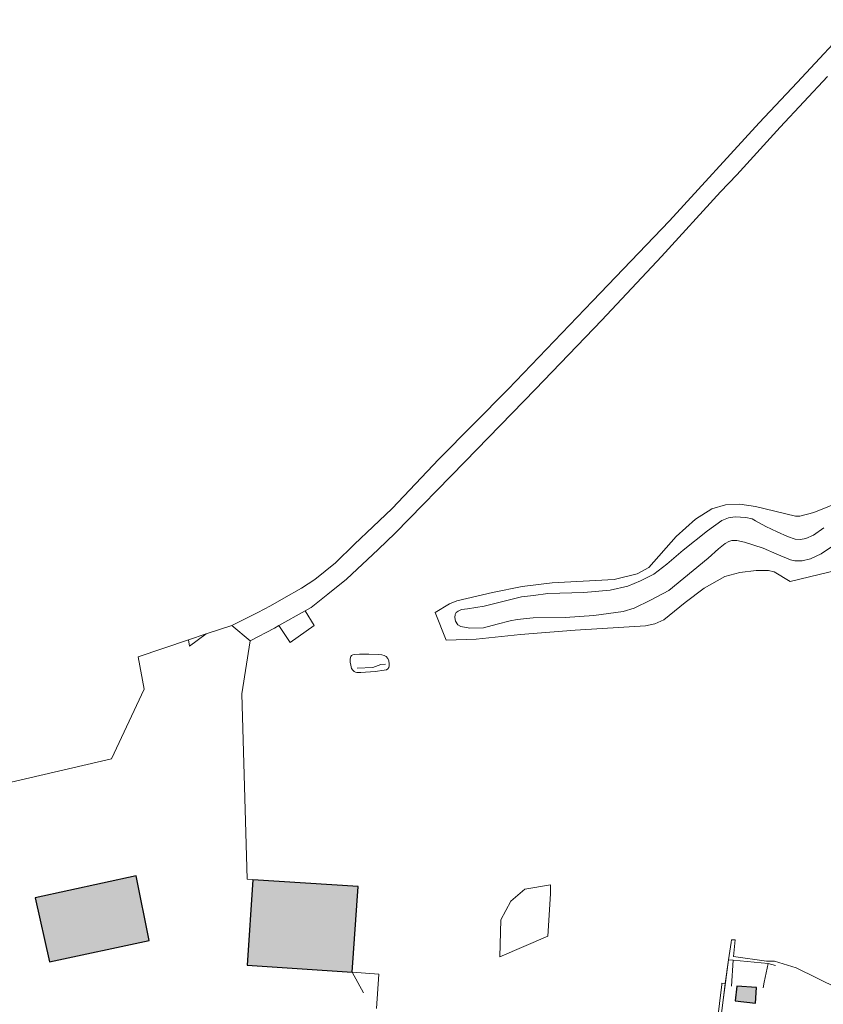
# Model space of a CAD drawing. Header units: metres. Extents: x 191562 to 192551, y 309453 to 310109.
# Tile 38 of 49: x 192045 to 192203, y 309898 to 310092. Entities that reach past the tile are written whole.
import ezdxf

# ---------------------------------------------------------------- set-up
doc = ezdxf.new("R2010")
doc.units = ezdxf.units.M
for name, color, linetype, lineweight in [('B-WE-GR-BOS_GEMENGD-GV', 253, 'Continuous', 9), ('B-WE-GR-BOUWLAND-GV', 253, 'Continuous', 9), ('B-WE-GR-GRAS-GV', 253, 'Continuous', 9), ('B-WE-GR-HAAG-G', 253, 'GR-HAAG1', 9), ('B-WE-GR-HAAG-GV', 253, 'Continuous', 9), ('B-WE-IE-TERREINAFSCHEIDING_KUNSTMATIG_HEKWERK-G', 253, 'IE-TERREINAFSCHEIDING-KUNSTMATIG', 9), ('B-WE-OG-BEBOUWING-GV', 250, 'Continuous', 25), ('B-WE-OG-BEBOUWING_LOODS-GV', 250, 'Continuous', 25), ('B-WE-OG-TERREIN_ERF-GV', 253, 'Continuous', 9), ('B-WE-OG-WATER_GREPPEL-GV', 253, 'Continuous', 9)]:
    doc.layers.add(name, color=color, linetype=linetype, lineweight=lineweight)
doc.layers.add('B-WE-OG-BEBOUWING-V', color=7, linetype='Continuous', lineweight=5, true_color=0xfff3f2)
doc.layers.add('B-WE-OG-BEBOUWING_LOODS-V', color=7, linetype='Continuous', lineweight=5, true_color=0xfff3f2)
doc.linetypes.add('GR-HAAG1', pattern='A,6,[176,NLCS.SHX,S=0.125,R=0,X=0,Y=0],-2', length=8)
doc.linetypes.add('IE-TERREINAFSCHEIDING-KUNSTMATIG', pattern='A,4,[82,NLCS.SHX,S=0.75,R=90,X=0,Y=0],4,-2', length=10)

msp = doc.modelspace()

# ---------------------------------------------------------------- hatches: boundary and pattern name
at = {"layer": 'B-WE-OG-BEBOUWING-V'}
for points in [[(192090.927, 309922.386), (192089.81, 309905.601), (192110.477, 309904.233), (192111.645, 309921.069)], [(192185.85, 309898.57), (192189.856, 309898.143), (192190.027, 309901.245), (192186.154, 309901.462)]]:
    msp.add_hatch(color=256, dxfattribs=at).paths.add_polyline_path(points)
at = {"layer": 'B-WE-OG-BEBOUWING_LOODS-V'}
msp.add_hatch(color=256, dxfattribs=at).paths.add_polyline_path([(192067.934, 309923.187), (192048.055, 309918.851), (192050.917, 309906.274), (192070.496, 309910.458)])

# ---------------------------------------------------------------- linework, layer by layer
at = {"layer": 'B-WE-GR-BOS_GEMENGD-GV'}
for points in [[(192148.979, 309911.344), (192149.501, 309919.673)], [(192141.693, 309918.204), (192139.718, 309914.519)]]:
    msp.add_lwpolyline(points, dxfattribs=at)
at = {"layer": 'B-WE-GR-BOUWLAND-GV'}
for points in [[(192206.151, 309983.413), (192196.632, 309981.076), (192193.502, 309983.005), (192192.362, 309983.292), (192189.945, 309983.278), (192186.767, 309982.885), (192183.797, 309982.069), (192179.727, 309979.803), (192175.979, 309976.973), (192171.786, 309973.579), (192169.994, 309972.748), (192168.213, 309972.413), (192154.338, 309971.548), (192143.61, 309970.674), (192134.896, 309969.741), (192128.95, 309969.592), (192126.779, 309974.986), (192129.643, 309976.724), (192131.073, 309977.281), (192138.072, 309978.939), (192143.935, 309980.132), (192149.801, 309980.843), (192162.027, 309981.529), (192166.557, 309982.603), (192168.823, 309983.847), (192174.199, 309989.935), (192178.032, 309993.342), (192181.257, 309995.374), (192183.938, 309996.182), (192186.768, 309996.352), (192189.839, 309995.836), (192197.694, 309993.936), (192198.559, 309993.961), (192201.309, 309994.701), (192209.594, 309998.009)], [(192112.159, 309963.18), (192111.413, 309963.202), (192111.092, 309963.269), (192110.876, 309963.381), (192110.623, 309963.649), (192110.361, 309963.999), (192110.197, 309964.663), (192110.078, 309965.267), (192110.092, 309965.878), (192110.174, 309966.348), (192110.353, 309966.579), (192110.614, 309966.691), (192110.912, 309966.774), (192111.911, 309966.811), (192113.728, 309966.816)], [(192090.927, 309922.386), (192111.645, 309921.069), (192110.477, 309904.233), (192115.731, 309903.833), (192115.242, 309897.087)], [(192141.693, 309918.204), (192144.446, 309920.545), (192149.501, 309921.398), (192149.501, 309919.673)], [(192148.979, 309911.344), (192139.505, 309907.238), (192139.718, 309914.519)]]:
    msp.add_lwpolyline(points, dxfattribs=at)
at = {"layer": 'B-WE-GR-GRAS-GV'}
msp.add_lwpolyline([(192101.184, 309975.339), (192096.062, 309972.453), (192098.291, 309969.103)], dxfattribs=at)
at = {"layer": 'B-WE-GR-HAAG-G'}
msp.add_lwpolyline([(192183.521, 309899.257), (192178.538, 309860.275), (192177.455, 309851.382), (192155.626, 309840.614)], dxfattribs=at)
at = {"layer": 'B-WE-GR-HAAG-GV'}
msp.add_lwpolyline([(192183.521, 309899.257), (192183.888, 309901.982), (192183.205, 309902.074), (192183.179, 309901.816), (192177.046, 309851.587), (192177.455, 309851.382)], dxfattribs=at)
at = {"layer": 'B-WE-IE-TERREINAFSCHEIDING_KUNSTMATIG_HEKWERK-G'}
for points in [[(192209.53, 310091.647), (192198.022, 310079.264), (192190.524, 310071.371), (192172.881, 310052.073), (192157.769, 310036.245), (192141.158, 310018.975), (192127.499, 310005.167), (192118.357, 309995.448), (192114.532, 309991.87), (192110.937, 309988.455), (192107.216, 309984.788), (192103.15, 309981.527), (192100.519, 309979.792), (192097.026, 309977.796), (192094.417, 309976.312), (192091.87, 309975.014), (192086.779, 309972.461)], [(192101.184, 309975.339), (192102.384, 309976.015), (192105.703, 309978.606), (192109.318, 309981.566), (192115.58, 309987.408), (192118.935, 309990.634), (192132.622, 310004.638), (192146.511, 310018.963), (192159.582, 310032.525), (192171.331, 310045.068), (192182.942, 310057.768), (192186.179, 310061.095), (192194.669, 310070.531), (192204.01, 310080.447)], [(192101.184, 309975.339), (192103.003, 309972.445), (192098.291, 309969.103)], [(192041.399, 309941.175), (192063.111, 309946.189), (192069.536, 309959.931), (192068.332, 309966.302), (192078.242, 309969.611), (192078.483, 309968.373), (192081.765, 309970.787), (192086.779, 309972.461), (192090.379, 309969.462), (192088.72, 309958.98), (192089.82, 309922.559), (192090.927, 309922.386)], [(192090.379, 309969.462), (192095.168, 309971.949), (192096.062, 309972.453)], [(192111.438, 309964.025), (192114.51, 309964.213), (192116.083, 309964.75), (192116.995, 309964.871)], [(192184.521, 309906.673), (192185.057, 309910.098), (192185.136, 309910.603)], [(192183.521, 309899.257), (192184.521, 309906.673), (192185.466, 309906.628), (192192.292, 309905.96), (192193.798, 309905.559)], [(192185.466, 309906.628), (192185.131, 309901.505)], [(192191.316, 309901.16), (192191.517, 309902.283), (192192.292, 309905.96)], [(192110.477, 309904.233), (192112.698, 309900.193)]]:
    msp.add_lwpolyline(points, dxfattribs=at)
at = {"layer": 'B-WE-OG-BEBOUWING-GV'}
for points in [[(192090.927, 309922.386), (192089.81, 309905.601), (192110.477, 309904.233), (192111.645, 309921.069)], [(192185.85, 309898.57), (192189.856, 309898.143), (192190.027, 309901.245), (192186.154, 309901.462)]]:
    msp.add_lwpolyline(points, close=True, dxfattribs=at)
at = {"layer": 'B-WE-OG-BEBOUWING_LOODS-GV'}
msp.add_lwpolyline([(192067.934, 309923.187), (192048.055, 309918.851), (192050.917, 309906.274), (192070.496, 309910.458)], close=True, dxfattribs=at)
at = {"layer": 'B-WE-OG-TERREIN_ERF-GV'}
for points in [[(192081.765, 309970.787), (192078.242, 309969.611)], [(192110.477, 309904.233), (192089.81, 309905.601), (192090.927, 309922.386)], [(192221.716, 309847.625), (192216.178, 309856.655), (192209.234, 309867.229), (192214.79, 309880.855), (192216.415, 309882.495), (192222.615, 309889.657), (192222.43, 309893.898), (192219.483, 309900.073), (192210.245, 309898.98), (192197.856, 309905.064), (192193.577, 309906.438), (192191.987, 309906.438), (192185.502, 309907.318), (192185.799, 309910.598), (192185.136, 309910.603)], [(192184.521, 309906.673), (192183.888, 309901.982)]]:
    msp.add_lwpolyline(points, dxfattribs=at)
for points in [[(192050.917, 309906.274), (192048.055, 309918.851), (192067.934, 309923.187), (192070.496, 309910.458)], [(192190.027, 309901.245), (192189.856, 309898.143), (192185.85, 309898.57), (192186.154, 309901.462)]]:
    msp.add_lwpolyline(points, close=True, dxfattribs=at)
at = {"layer": 'B-WE-OG-WATER_GREPPEL-GV'}
for points in [[(192203.253, 309991.671), (192201.26, 309990.24), (192199.715, 309989.551), (192198.671, 309989.342), (192197.648, 309989.446), (192196.124, 309989.946), (192194.088, 309990.864), (192191.895, 309991.939), (192189.828, 309993.055), (192189.191, 309993.43), (192187.938, 309993.722), (192186.863, 309993.784), (192185.85, 309993.805), (192184.535, 309993.637), (192183.199, 309993.125), (192180.381, 309991.089), (192175.623, 309987.266), (192172.356, 309984.499), (192169.852, 309982.577), (192167.2, 309981.209), (192164.737, 309980.195), (192161.261, 309979.421), (192156.021, 309978.929), (192148.985, 309978.738), (192146.115, 309978.382), (192143.797, 309978.079), (192140.666, 309977.336), (192136.449, 309976.249), (192133.171, 309975.747), (192131.95, 309975.611), (192131.303, 309975.297), (192130.958, 309974.994), (192130.76, 309974.629), (192130.645, 309974.055), (192130.823, 309973.303), (192131.283, 309972.614), (192131.867, 309972.27), (192133.621, 309971.895), (192136.294, 309972), (192138.987, 309972.701), (192141.524, 309973.365), (192142.927, 309973.62), (192146.071, 309973.931), (192152.349, 309974.025), (192158.018, 309974.413), (192163.811, 309975.198), (192165.961, 309975.857), (192169.145, 309977.413), (192172.798, 309979.367), (192180.495, 309985.667), (192182.561, 309987.505), (192183.866, 309988.56), (192184.586, 309988.978), (192185.202, 309989.145), (192186.141, 309989.146), (192187.655, 309988.833), (192191.341, 309987.634), (192194.024, 309986.487), (192196.697, 309985.35), (192197.584, 309985.204), (192198.983, 309985.194), (192200.643, 309985.57), (192202.772, 309986.553), (192206.602, 309989.164)], [(192112.159, 309963.18), (192115.022, 309963.412), (192116.767, 309963.651), (192117.199, 309963.741), (192117.482, 309963.95), (192117.676, 309964.211), (192117.743, 309964.487), (192117.765, 309964.882), (192117.683, 309965.471), (192117.504, 309965.933), (192117.183, 309966.328), (192116.736, 309966.567), (192116.334, 309966.667), (192115.624, 309966.751), (192113.728, 309966.816)]]:
    msp.add_lwpolyline(points, dxfattribs=at)

doc.saveas('drawing.dxf')
